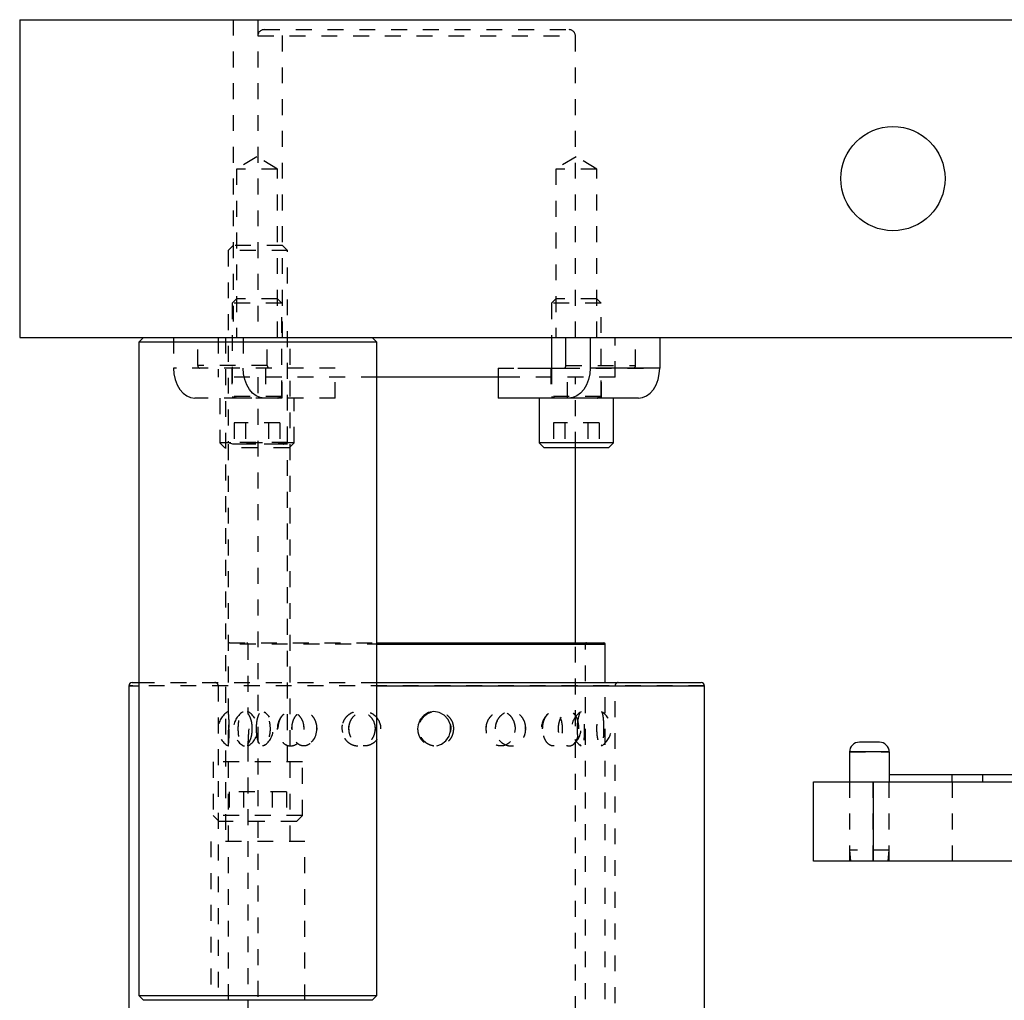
# Model space of a CAD drawing. Header units: inches. Extents: x 1907 to 2452, y -210 to -54.
# Tile 4 of 256: x 1911.13 to 1917.33, y -165.76 to -159.59. Entities that reach past the tile are written whole.
import ezdxf

# ---------------------------------------------------------------- set-up
doc = ezdxf.new("R2010")
doc.units = ezdxf.units.IN
doc.header["$LTSCALE"] = 0.5
doc.header["$MEASUREMENT"] = 0
doc.linetypes.add('HIDDEN', pattern=[0.225, 0.15, -0.075])
doc.layers.add('SID-M-H', color=4, linetype='HIDDEN')
doc.layers.add('SID-M-S', color=105, linetype='Continuous')

msp = doc.modelspace()

# ---------------------------------------------------------------- linework, layer by layer
at = {"layer": 'SID-M-H'}
for p, q in [((1912.47001, -159.59127), (1912.47001, -161.59127)), ((1912.62626, -159.59127), (1912.62626, -161.59127)), ((1912.78251, -161.59127), (1912.78251, -159.59127)), ((1914.62626, -161.59127), (1914.62626, -159.59127)), ((1912.66563, -159.65377), (1914.58689, -159.65377)), ((1912.62626, -159.69314), (1914.6245, -159.69314)), ((1912.62084, -160.45406), (1912.49234, -160.53127)), ((1912.74934, -160.53127), (1912.62084, -160.45406)), ((1914.63168, -160.45406), (1914.50318, -160.53127)), ((1914.76018, -160.53127), (1914.63168, -160.45406)), ((1912.74934, -160.53127), (1912.49234, -160.53127)), ((1912.49234, -160.53127), (1912.49234, -161.59127)), ((1912.74934, -161.59127), (1912.74934, -160.53127)), ((1914.76018, -160.53127), (1914.50318, -160.53127)), ((1914.50318, -160.53127), (1914.50318, -161.59127)), ((1914.76018, -161.59127), (1914.76018, -160.53127)), ((1912.47001, -161.01327), (1912.43876, -161.04452)), ((1912.81376, -161.04452), (1912.43876, -161.04452)), ((1912.43876, -161.04452), (1912.43876, -162.2515)), ((1912.78251, -161.01327), (1912.47001, -161.01327)), ((1912.81376, -161.04452), (1912.78251, -161.01327)), ((1912.81376, -162.2515), (1912.81376, -161.04452)), ((1912.49234, -161.34827), (1912.46459, -161.37602)), ((1912.74934, -161.34827), (1912.49234, -161.34827)), ((1912.77709, -161.37602), (1912.74934, -161.34827)), ((1914.50318, -161.34827), (1914.47543, -161.37602)), ((1914.76018, -161.34827), (1914.50318, -161.34827)), ((1914.78793, -161.37602), (1914.76018, -161.34827)), ((1912.77709, -161.37602), (1912.46459, -161.37602)), ((1912.46459, -161.37602), (1912.46459, -161.96277)), ((1912.77709, -161.96277), (1912.77709, -161.37602)), ((1914.78793, -161.37602), (1914.47543, -161.37602)), ((1914.47543, -161.37602), (1914.47543, -161.59127)), ((1914.78793, -161.96277), (1914.78793, -161.37602)), ((1912.09546, -161.59127), (1912.09546, -161.78427)), ((1912.24749, -161.76677), (1912.24749, -161.59127)), ((1912.37626, -161.59127), (1912.37626, -161.84127)), ((1912.42326, -161.59127), (1912.42326, -164.76327)), ((1912.53386, -161.59127), (1912.53386, -161.78427)), ((1912.68589, -161.76677), (1912.68589, -161.59127)), ((1912.82926, -164.76327), (1912.82926, -161.59127)), ((1914.87626, -161.84127), (1914.87626, -161.59127)), ((1915.00503, -161.76677), (1915.00503, -161.59127)), ((1913.11349, -161.78427), (1912.09546, -161.78427)), ((1912.09546, -161.78427), (1912.09803, -161.82114)), ((1912.68589, -161.76677), (1912.24749, -161.76677)), ((1912.46134, -161.78427), (1912.46134, -161.97327)), ((1912.53643, -161.82114), (1912.53386, -161.78427)), ((1912.67508, -161.78427), (1912.67508, -161.97327)), ((1912.78034, -161.97327), (1912.78034, -161.78427)), ((1913.11349, -161.97327), (1913.11349, -161.78427)), ((1914.13903, -161.78427), (1914.13903, -161.84127)), ((1914.13903, -161.78427), (1914.26333, -161.78427)), ((1914.47218, -161.78427), (1914.47218, -161.97327)), ((1914.47543, -161.78427), (1914.47543, -161.96277)), ((1914.55425, -161.78427), (1915.15706, -161.78427)), ((1914.56663, -161.76677), (1915.00503, -161.76677)), ((1914.57744, -161.97327), (1914.57744, -161.78427)), ((1914.79118, -161.97327), (1914.79118, -161.78427)), ((1912.09803, -161.82114), (1912.10563, -161.85659)), ((1913.37626, -161.84127), (1912.37626, -161.84127)), ((1912.54404, -161.85659), (1912.53643, -161.82114)), ((1912.62626, -161.84127), (1912.62626, -167.83782)), ((1914.87626, -161.84127), (1914.26333, -161.84127)), ((1914.62626, -162.28577), (1914.62626, -161.84127)), ((1912.10563, -161.85659), (1912.11798, -161.88927)), ((1912.11798, -161.88927), (1912.1346, -161.91791)), ((1912.55639, -161.88927), (1912.54404, -161.85659)), ((1912.57301, -161.91791), (1912.55639, -161.88927)), ((1912.1346, -161.91791), (1912.15485, -161.94141)), ((1912.15485, -161.94141), (1912.17796, -161.95888)), ((1912.17796, -161.95888), (1912.20303, -161.96963)), ((1912.20303, -161.96963), (1912.2291, -161.97327)), ((1913.11349, -161.97327), (1912.2291, -161.97327)), ((1912.38646, -161.97327), (1912.38646, -162.25452)), ((1912.77709, -161.96277), (1912.46459, -161.96277)), ((1912.46459, -161.96277), (1912.48814, -161.97134)), ((1912.77709, -161.97287), (1912.46459, -161.97287)), ((1912.46459, -161.97287), (1912.46459, -161.97327)), ((1912.48814, -161.97134), (1912.75173, -161.97134)), ((1912.59326, -161.94141), (1912.57301, -161.91791)), ((1912.61636, -161.95888), (1912.59326, -161.94141)), ((1912.64144, -161.96963), (1912.61636, -161.95888)), ((1912.66751, -161.97327), (1912.64144, -161.96963)), ((1912.75353, -161.97134), (1912.77709, -161.96277)), ((1912.77709, -161.97327), (1912.77709, -161.97287)), ((1912.85521, -162.25452), (1912.85521, -161.97327)), ((1914.78793, -161.96277), (1914.47543, -161.96277)), ((1914.47543, -161.96277), (1914.49898, -161.97134)), ((1914.78793, -161.97287), (1914.47543, -161.97287)), ((1914.47543, -161.97287), (1914.47543, -161.97327)), ((1914.49898, -161.97134), (1914.76257, -161.97134)), ((1914.76438, -161.97134), (1914.78793, -161.96277)), ((1914.78793, -161.97327), (1914.78793, -161.97287)), ((1912.76518, -162.12952), (1912.4765, -162.12952)), ((1912.4765, -162.12952), (1912.4765, -162.28577)), ((1912.54867, -162.12952), (1912.54867, -162.28577)), ((1912.69301, -162.12952), (1912.69301, -162.28577)), ((1912.76518, -162.12952), (1912.76518, -162.28577)), ((1914.77602, -162.12952), (1914.48734, -162.12952)), ((1914.48734, -162.12952), (1914.48734, -162.28577)), ((1914.55951, -162.12952), (1914.55951, -162.28577)), ((1914.70385, -162.12952), (1914.70385, -162.28577)), ((1914.77602, -162.12952), (1914.77602, -162.28577)), ((1912.85521, -162.25452), (1912.38646, -162.25452)), ((1912.38646, -162.25452), (1912.41771, -162.28577)), ((1912.82396, -162.28577), (1912.41771, -162.28577)), ((1912.81376, -162.2515), (1912.43876, -162.2515)), ((1912.43876, -162.2515), (1912.46581, -162.26134)), ((1912.81376, -162.26287), (1912.43876, -162.26287)), ((1912.43876, -162.26287), (1912.43876, -166.26351)), ((1912.46581, -162.26134), (1912.78491, -162.26134)), ((1912.78671, -162.26134), (1912.81376, -162.2515)), ((1912.81376, -164.26327), (1912.81376, -162.26287)), ((1912.82396, -162.28577), (1912.85521, -162.25452)), ((1914.81376, -163.52138), (1912.43876, -163.52138)), ((1912.44663, -163.51351), (1913.37626, -163.51351)), ((1912.56376, -163.52138), (1912.56376, -163.94635)), ((1914.62626, -167.83782), (1914.62626, -163.51351)), ((1914.68876, -168.75564), (1914.68876, -163.52138)), ((1911.87626, -163.76351), (1913.37626, -163.76351)), ((1914.81376, -168.75564), (1914.81376, -163.76351)), ((1915.43876, -163.78351), (1911.81376, -163.78351)), ((1912.37626, -163.78351), (1912.37626, -165.75662)), ((1914.87626, -169.18101), (1914.87626, -163.78351)), ((1912.53352, -163.94925), (1912.53063, -163.95037)), ((1912.66324, -163.94895), (1912.66742, -163.95091)), ((1913.70092, -163.95262), (1913.67136, -163.96995)), ((1913.7344, -163.94592), (1913.70092, -163.95262)), ((1913.76874, -163.95089), (1913.7344, -163.94592)), ((1913.80017, -163.96776), (1913.76874, -163.95089)), ((1914.62021, -163.96385), (1914.61265, -163.95614)), ((1914.7917, -163.94926), (1914.79039, -163.948)), ((1912.7891, -163.96384), (1912.783, -163.9684)), ((1913.64849, -163.99643), (1913.63498, -164.02979)), ((1913.67136, -163.96995), (1913.64849, -163.99643)), ((1913.82457, -163.99512), (1913.80017, -163.96776)), ((1913.83859, -164.02961), (1913.82457, -163.99512)), ((1912.56897, -164.05414), (1912.56887, -164.06046)), ((1912.5909, -164.05971), (1912.59, -164.03057)), ((1912.84142, -164.06034), (1912.84255, -164.0297)), ((1912.91695, -164.05971), (1912.91547, -164.03058)), ((1913.15525, -164.05414), (1913.15883, -164.07683)), ((1913.63498, -164.02979), (1913.63228, -164.05414)), ((1913.83083, -164.10158), (1913.84058, -164.06665)), ((1913.84128, -164.05414), (1913.83719, -164.0788)), ((1913.84058, -164.06665), (1913.83859, -164.02961)), ((1914.06487, -164.06036), (1914.0664, -164.0297)), ((1914.2459, -164.05414), (1914.24251, -164.07877)), ((1914.31284, -164.0597), (1914.31134, -164.03059)), ((1914.63892, -164.06039), (1914.63943, -164.0297)), ((1914.8057, -164.05964), (1914.80549, -164.03062)), ((1912.97043, -164.13113), (1912.96295, -164.13952)), ((1913.78371, -164.1511), (1913.81106, -164.1306)), ((1913.81106, -164.1306), (1913.83083, -164.10158)), ((1912.56376, -164.16096), (1912.56376, -168.30572)), ((1913.75284, -164.16094), (1913.78371, -164.1511)), ((1914.7905, -164.16111), (1914.79491, -164.15471)), ((1916.35264, -164.20051), (1916.60264, -164.20051)), ((1912.90751, -164.26327), (1912.34501, -164.26327)), ((1912.34501, -164.26327), (1912.34501, -164.60077)), ((1912.90751, -164.60077), (1912.90751, -164.26327)), ((1916.35264, -164.38851), (1916.35264, -164.88851)), ((1916.50126, -164.88851), (1916.50126, -164.38851)), ((1916.60264, -164.88851), (1916.60264, -164.38851)), ((1916.99634, -164.34127), (1916.99634, -164.38851)), ((1917.00126, -164.88851), (1917.00126, -164.38851)), ((1917.19319, -164.38851), (1917.19319, -164.34127)), ((1912.80639, -164.45077), (1912.44613, -164.45077)), ((1912.44613, -164.45077), (1912.44613, -164.63827)), ((1912.53619, -164.45077), (1912.53619, -164.63827)), ((1912.71633, -164.45077), (1912.71633, -164.63827)), ((1912.80639, -164.45077), (1912.80639, -164.63827)), ((1912.90751, -164.60077), (1912.34501, -164.60077)), ((1912.34501, -164.60077), (1912.38251, -164.63827)), ((1912.87001, -164.63827), (1912.38251, -164.63827)), ((1912.87001, -164.63827), (1912.90751, -164.60077)), ((1912.92316, -164.76327), (1912.32936, -164.76327)), ((1912.32936, -164.76327), (1912.32936, -165.76327)), ((1912.92316, -165.76327), (1912.92316, -164.76327)), ((1916.60264, -164.81851), (1916.35264, -164.81851)), ((1916.35264, -164.81851), (1916.35876, -164.88851)), ((1916.59651, -164.88851), (1916.60264, -164.81851))]:
    msp.add_line(p, q, dxfattribs=at)
for centre, radius, start, end in [((1912.66563, -159.69314), 0.03937, 90, 180), ((1914.58689, -159.69314), 0.03937, 0, 90), ((1912.26295, -161.76895), 0.01562, 171.950533, 258.578246), ((1912.70136, -161.76895), 0.01562, 171.950533, 258.578246), ((1914.98957, -161.76895), 0.01562, 281.421754, 8.049467), ((1912.48787, -161.97208), 0.000787, 270, 70), ((1912.7538, -161.97208), 0.000787, 110, 270), ((1914.49872, -161.97208), 0.000787, 270, 70), ((1914.76465, -161.97208), 0.000787, 110, 270), ((1912.46554, -162.26208), 0.000787, 270, 70), ((1912.78698, -162.26208), 0.000787, 110, 270), ((1912.44663, -163.52138), 0.00787, 90, 180), ((1912.55589, -163.52138), 0.00787, 0, 90), ((1914.69663, -163.52138), 0.00787, 90, 180), ((1912.35626, -163.78351), 0.02, 0, 90), ((1914.89626, -163.78351), 0.02, 90, 180), ((1912.50126, -164.05414), 0.125, 120.053635, 239.764511), ((1912.59852, -164.05414), 0.125, 123.277051, 236.694401), ((1912.50126, -164.05414), 0.125, 300.399588, 59.868792), ((1912.59852, -164.05414), 0.125, 303.839439, 56.457803), ((1914.5364, -164.05414), 0.125, 129.423048, 230.573964), ((1914.72668, -164.05414), 0.125, 121.15614, 238.955497), ((1914.5364, -164.05414), 0.125, 307.968434, 52.094769), ((1914.72668, -164.05414), 0.125, 301.003485, 58.988023), ((1912.87349, -164.05414), 0.125, 136.624544, 223.083248), ((1912.87349, -164.05414), 0.125, 320.784916, 38.21157)]:
    msp.add_arc(centre, radius, start, end, dxfattribs=at)
for points, knots in [([(1912.43879, -163.94619), (1912.43889, -163.94718), (1912.43909, -163.94924), (1912.44075, -163.96787), (1912.4426, -163.99588), (1912.4438, -164.02653), (1912.44392, -164.04646), (1912.44397, -164.05414)], [0, 0, 0, 0, 0.2107489, 0.4329033, 0.6520691, 0.8659855, 1, 1, 1, 1]), ([(1912.59137, -164.05414), (1912.59078, -164.06609), (1912.58961, -164.08999), (1912.58068, -164.12185), (1912.56797, -164.14647), (1912.55266, -164.1612), (1912.53687, -164.16402), (1912.52254, -164.15408), (1912.51123, -164.13233), (1912.50382, -164.10156), (1912.50053, -164.06583), (1912.50126, -164.02942), (1912.50583, -163.99605), (1912.51412, -163.96885), (1912.5259, -163.95064), (1912.54053, -163.94378), (1912.55658, -163.94957), (1912.57195, -163.9677), (1912.58405, -163.99592), (1912.59049, -164.02653), (1912.59112, -164.04646), (1912.59137, -164.05414)], [0, 0, 0, 0, 0.0520028, 0.1039827, 0.1564753, 0.2102848, 0.2652762, 0.3208623, 0.3762398, 0.4306423, 0.4836601, 0.5355284, 0.5870576, 0.6391963, 0.6925647, 0.7472181, 0.8026932, 0.8582301, 0.9130199, 0.9664974, 1, 1, 1, 1]), ([(1912.5639, -164.16096), (1912.56386, -164.16131), (1912.56375, -164.16252), (1912.56472, -164.15233), (1912.56638, -164.13186), (1912.56811, -164.10209), (1912.5691, -164.06663), (1912.56889, -164.02908), (1912.56751, -163.99404), (1912.56563, -163.96646), (1912.56405, -163.94885), (1912.56388, -163.94715), (1912.5638, -163.94635)], [0, 0, 0, 0, 0.0424407, 0.14491193, 0.24819306, 0.35397526, 0.46280212, 0.5739493, 0.68579464, 0.79640186, 0.9042179, 1, 1, 1, 1]), ([(1912.61764, -164.05414), (1912.61801, -164.06653), (1912.61877, -164.09134), (1912.62485, -164.12429), (1912.63439, -164.1489), (1912.64701, -164.16226), (1912.66134, -164.16337), (1912.67587, -164.15277), (1912.68893, -164.13174), (1912.6988, -164.10212), (1912.70379, -164.06662), (1912.70277, -164.02907), (1912.69566, -163.99409), (1912.68373, -163.96627), (1912.66917, -163.94903), (1912.65431, -163.94393), (1912.64091, -163.95082), (1912.63, -163.96863), (1912.62223, -163.99568), (1912.61822, -164.02577), (1912.61781, -164.04596), (1912.61764, -164.05414)], [0, 0, 0, 0, 0.05545789, 0.11093953, 0.16584033, 0.21920813, 0.27111168, 0.32233985, 0.37397292, 0.42685633, 0.48126186, 0.53682738, 0.59274193, 0.64803751, 0.7019377, 0.75426138, 0.80559376, 0.8569812, 0.90939522, 0.96331536, 1, 1, 1, 1]), ([(1912.91771, -164.05414), (1912.91676, -164.06609), (1912.91484, -164.08999), (1912.90011, -164.12185), (1912.87869, -164.14647), (1912.85207, -164.1612), (1912.8235, -164.16402), (1912.79636, -164.15408), (1912.77391, -164.13233), (1912.75858, -164.10156), (1912.75161, -164.06583), (1912.75317, -164.02942), (1912.76279, -163.99605), (1912.77973, -163.96885), (1912.80284, -163.95064), (1912.83024, -163.94378), (1912.85899, -163.94957), (1912.88546, -163.9677), (1912.90571, -163.99592), (1912.91627, -164.02653), (1912.91731, -164.04646), (1912.91771, -164.05414)], [0, 0, 0, 0, 0.0520028, 0.1039827, 0.1564753, 0.2102848, 0.2652762, 0.3208623, 0.3762398, 0.4306423, 0.4836601, 0.5355284, 0.5870576, 0.6391963, 0.6925647, 0.7472181, 0.8026932, 0.8582301, 0.9130199, 0.9664974, 1, 1, 1, 1]), ([(1912.84071, -164.05414), (1912.84152, -164.06653), (1912.84314, -164.09134), (1912.85596, -164.12429), (1912.87525, -164.1489), (1912.89956, -164.16226), (1912.92586, -164.16337), (1912.95139, -164.15277), (1912.97355, -164.13174), (1912.98986, -164.10212), (1912.99798, -164.06662), (1912.99632, -164.02907), (1912.98472, -163.99409), (1912.96482, -163.96627), (1912.93976, -163.94903), (1912.91312, -163.94393), (1912.88796, -163.95082), (1912.86647, -163.96863), (1912.85048, -163.99568), (1912.84196, -164.02577), (1912.84107, -164.04596), (1912.84071, -164.05414)], [0, 0, 0, 0, 0.0554579, 0.1109395, 0.1658403, 0.2192081, 0.2711117, 0.3223399, 0.3739729, 0.4268563, 0.4812619, 0.5368274, 0.5927419, 0.6480375, 0.7019377, 0.7542614, 0.8055938, 0.8569812, 0.9093952, 0.9633154, 1, 1, 1, 1]), ([(1913.36657, -164.05414), (1913.36541, -164.06609), (1913.36309, -164.08999), (1913.3451, -164.12185), (1913.31867, -164.14647), (1913.28535, -164.1612), (1913.24894, -164.16402), (1913.21367, -164.15408), (1913.18396, -164.13233), (1913.16336, -164.10156), (1913.15392, -164.06583), (1913.15604, -164.02942), (1913.16905, -163.99605), (1913.19171, -163.96885), (1913.22215, -163.95064), (1913.25758, -163.94378), (1913.29407, -163.94957), (1913.32707, -163.9677), (1913.35195, -163.99592), (1913.36481, -164.02653), (1913.36608, -164.04646), (1913.36657, -164.05414)], [0, 0, 0, 0, 0.0520028, 0.1039827, 0.1564753, 0.2102848, 0.2652762, 0.3208623, 0.3762398, 0.4306423, 0.4836601, 0.5355284, 0.5870576, 0.6391963, 0.6925647, 0.7472181, 0.8026932, 0.8582301, 0.9130199, 0.9664974, 1, 1, 1, 1]), ([(1913.19961, -164.05414), (1913.20071, -164.06653), (1913.20292, -164.09134), (1913.22027, -164.12429), (1913.24596, -164.1489), (1913.27777, -164.16226), (1913.31148, -164.16337), (1913.3436, -164.15277), (1913.37103, -164.13174), (1913.39096, -164.10212), (1913.4008, -164.06662), (1913.3988, -164.02907), (1913.3847, -163.99409), (1913.36028, -163.96627), (1913.32905, -163.94903), (1913.29523, -163.94393), (1913.26266, -163.95082), (1913.23431, -163.96863), (1913.21288, -163.99568), (1913.2013, -164.02577), (1913.2001, -164.04596), (1913.19961, -164.05414)], [0, 0, 0, 0, 0.0554579, 0.1109395, 0.1658403, 0.2192081, 0.2711117, 0.3223399, 0.3739729, 0.4268563, 0.4812619, 0.5368274, 0.5927419, 0.6480375, 0.7019377, 0.7542614, 0.8055938, 0.8569812, 0.9093952, 0.9633154, 1, 1, 1, 1]), ([(1913.86033, -164.05414), (1913.85917, -164.06609), (1913.85683, -164.08999), (1913.83871, -164.12185), (1913.81184, -164.14647), (1913.77758, -164.1612), (1913.73962, -164.16402), (1913.70233, -164.15408), (1913.67049, -164.13233), (1913.64819, -164.10156), (1913.6379, -164.06583), (1913.64021, -164.02942), (1913.65436, -163.99605), (1913.67883, -163.96885), (1913.71134, -163.95064), (1913.74868, -163.94378), (1913.78659, -163.94957), (1913.82041, -163.9677), (1913.84563, -163.99592), (1913.85857, -164.02653), (1913.85984, -164.04646), (1913.86033, -164.05414)], [0, 0, 0, 0, 0.0520028, 0.1039827, 0.1564753, 0.2102848, 0.2652762, 0.3208623, 0.3762398, 0.4306423, 0.4836601, 0.5355284, 0.5870576, 0.6391963, 0.6925647, 0.7472181, 0.8026932, 0.8582301, 0.9130199, 0.9664974, 1, 1, 1, 1]), ([(1914.06391, -164.05414), (1914.06501, -164.06653), (1914.06721, -164.09134), (1914.08434, -164.12429), (1914.10919, -164.1489), (1914.13914, -164.16226), (1914.16993, -164.16337), (1914.19838, -164.15277), (1914.22202, -164.13174), (1914.23882, -164.10212), (1914.24701, -164.06662), (1914.24535, -164.02907), (1914.23359, -163.99409), (1914.21284, -163.96627), (1914.18561, -163.94903), (1914.1552, -163.94393), (1914.12502, -163.95082), (1914.09799, -163.96863), (1914.07708, -163.99568), (1914.0656, -164.02577), (1914.0644, -164.04596), (1914.06391, -164.05414)], [0, 0, 0, 0, 0.0554579, 0.1109395, 0.1658403, 0.2192081, 0.2711117, 0.3223399, 0.3739729, 0.4268563, 0.4812619, 0.5368274, 0.5927419, 0.6480375, 0.7019377, 0.7542614, 0.8055938, 0.8569812, 0.9093952, 0.9633154, 1, 1, 1, 1]), ([(1914.31362, -164.05414), (1914.31265, -164.06609), (1914.31071, -164.08999), (1914.29558, -164.12185), (1914.27292, -164.14647), (1914.24364, -164.1612), (1914.2107, -164.16402), (1914.17783, -164.15408), (1914.14938, -164.13233), (1914.12923, -164.10156), (1914.11987, -164.06583), (1914.12197, -164.02942), (1914.13482, -163.99605), (1914.15685, -163.96885), (1914.18582, -163.95064), (1914.21861, -163.94378), (1914.25138, -163.94957), (1914.28018, -163.9677), (1914.30137, -163.99592), (1914.31215, -164.02653), (1914.31321, -164.04646), (1914.31362, -164.05414)], [0, 0, 0, 0, 0.0520028, 0.1039827, 0.1564753, 0.2102848, 0.2652762, 0.3208623, 0.3762398, 0.4306423, 0.4836601, 0.5355284, 0.5870576, 0.6391963, 0.6925647, 0.7472181, 0.8026932, 0.8582301, 0.9130199, 0.9664974, 1, 1, 1, 1]), ([(1914.41987, -164.05414), (1914.42067, -164.06653), (1914.42228, -164.09134), (1914.43471, -164.12429), (1914.45245, -164.1489), (1914.47337, -164.16226), (1914.49431, -164.16337), (1914.51315, -164.15277), (1914.52839, -164.13174), (1914.53899, -164.10212), (1914.54408, -164.06662), (1914.54305, -164.02907), (1914.53571, -163.99409), (1914.52253, -163.96627), (1914.50476, -163.94903), (1914.48437, -163.94393), (1914.46356, -163.95082), (1914.44449, -163.96863), (1914.42946, -163.99568), (1914.4211, -164.02577), (1914.42022, -164.04596), (1914.41987, -164.05414)], [0, 0, 0, 0, 0.0554579, 0.1109395, 0.1658403, 0.2192081, 0.2711117, 0.3223399, 0.3739729, 0.4268563, 0.4812619, 0.5368274, 0.5927419, 0.6480375, 0.7019377, 0.7542614, 0.8055938, 0.8569812, 0.9093952, 0.9633154, 1, 1, 1, 1]), ([(1914.64806, -164.05414), (1914.64745, -164.06609), (1914.64624, -164.08999), (1914.63672, -164.12185), (1914.62218, -164.14647), (1914.60295, -164.1612), (1914.58072, -164.16402), (1914.55796, -164.15408), (1914.53781, -164.13233), (1914.5233, -164.10156), (1914.51649, -164.06583), (1914.51802, -164.02942), (1914.52734, -163.99605), (1914.54314, -163.96885), (1914.56354, -163.95064), (1914.58611, -163.94378), (1914.60809, -163.94957), (1914.62688, -163.9677), (1914.64039, -163.99592), (1914.64714, -164.02653), (1914.6478, -164.04646), (1914.64806, -164.05414)], [0, 0, 0, 0, 0.0520028, 0.1039827, 0.1564753, 0.2102848, 0.2652762, 0.3208623, 0.3762398, 0.4306423, 0.4836601, 0.5355284, 0.5870576, 0.6391963, 0.6925647, 0.7472181, 0.8026932, 0.8582301, 0.9130199, 0.9664974, 1, 1, 1, 1]), ([(1914.6386, -164.05414), (1914.63897, -164.06653), (1914.63971, -164.09134), (1914.64529, -164.12429), (1914.65285, -164.1489), (1914.66112, -164.16226), (1914.6686, -164.16337), (1914.67456, -164.15277), (1914.67878, -164.13174), (1914.68133, -164.10212), (1914.68244, -164.06662), (1914.68222, -164.02907), (1914.68058, -163.99409), (1914.67724, -163.96627), (1914.67202, -163.94903), (1914.66515, -163.94393), (1914.65733, -163.95082), (1914.64951, -163.96863), (1914.64295, -163.99568), (1914.63917, -164.02577), (1914.63876, -164.04596), (1914.6386, -164.05414)], [0, 0, 0, 0, 0.0554579, 0.1109395, 0.1658403, 0.2192081, 0.2711117, 0.3223399, 0.3739729, 0.4268563, 0.4812619, 0.5368274, 0.5927419, 0.6480375, 0.7019377, 0.7542614, 0.8055938, 0.8569812, 0.9093952, 0.9633154, 1, 1, 1, 1]), ([(1914.80581, -164.05414), (1914.80568, -164.06609), (1914.80541, -164.08999), (1914.80314, -164.12185), (1914.79924, -164.14647), (1914.79338, -164.1612), (1914.78571, -164.16402), (1914.77699, -164.15408), (1914.76862, -164.13233), (1914.76226, -164.10156), (1914.75918, -164.06583), (1914.75988, -164.02942), (1914.76406, -163.99605), (1914.77089, -163.96885), (1914.7792, -163.95064), (1914.78765, -163.94378), (1914.79503, -163.94957), (1914.80056, -163.9677), (1914.80405, -163.99592), (1914.80561, -164.02653), (1914.80576, -164.04646), (1914.80581, -164.05414)], [0, 0, 0, 0, 0.0520028, 0.1039827, 0.1564753, 0.2102848, 0.2652762, 0.3208623, 0.3762398, 0.4306423, 0.4836601, 0.5355284, 0.5870576, 0.6391963, 0.6925647, 0.7472181, 0.8026932, 0.8582301, 0.9130199, 0.9664974, 1, 1, 1, 1]), ([(1912.96459, -163.96902), (1912.965, -163.96932), (1912.9676, -163.97117), (1912.96933, -163.97446), (1912.97078, -163.97722)], [0, 0, 0, 0, 0.1607856, 1, 1, 1, 1]), ([(1914.13515, -164.00012), (1914.13043, -164.01027), (1914.1225, -164.02735), (1914.12157, -164.04641), (1914.12119, -164.05414)], [0, 0, 0, 0, 0.59453284, 1, 1, 1, 1]), ([(1912.44397, -164.05414), (1912.44385, -164.06609), (1912.44362, -164.08999), (1912.44204, -164.12185), (1912.44024, -164.14647), (1912.43888, -164.1612), (1912.4386, -164.16402), (1912.43956, -164.15408), (1912.44136, -164.13232), (1912.44312, -164.1016), (1912.44415, -164.06594), (1912.44385, -164.04217), (1912.44371, -164.03053)], [0, 0, 0, 0, 0.0972944, 0.194546, 0.2927568, 0.3934314, 0.4963174, 0.600316, 0.7039243, 0.8057083, 0.9049019, 1, 1, 1, 1]), ([(1913.15782, -164.03058), (1913.15773, -164.03081), (1913.15491, -164.03812), (1913.15509, -164.04626), (1913.15525, -164.05414)], [0, 0, 0, 0, 0.0314944, 1, 1, 1, 1]), ([(1913.20057, -164.06035), (1913.19971, -164.04976), (1913.19875, -164.03783), (1913.20301, -164.02719), (1913.20349, -164.02599)], [0, 0, 0, 0, 0.8873142, 1, 1, 1, 1]), ([(1913.36276, -164.07686), (1913.36401, -164.07304), (1913.36887, -164.05812), (1913.36599, -164.04233), (1913.36384, -164.03058)], [0, 0, 0, 0, 0.2558673, 1, 1, 1, 1]), ([(1913.3968, -164.0297), (1913.39681, -164.02973), (1913.39982, -164.03733), (1913.39964, -164.04575), (1913.39947, -164.05414)], [0, 0, 0, 0, 0.0039911, 1, 1, 1, 1]), ([(1913.63228, -164.05414), (1913.63348, -164.06653), (1913.6359, -164.09131), (1913.65477, -164.12439), (1913.68244, -164.14853), (1913.71142, -164.16144), (1913.72979, -164.16106), (1913.73628, -164.16093)], [0, 0, 0, 0, 0.2233138, 0.4467233, 0.6677939, 0.8826915, 1, 1, 1, 1]), ([(1913.8386, -164.0297), (1913.83861, -164.02973), (1913.84163, -164.03733), (1913.84145, -164.04575), (1913.84128, -164.05414)], [0, 0, 0, 0, 0.003979, 1, 1, 1, 1]), ([(1914.24368, -164.0297), (1914.24369, -164.02973), (1914.24621, -164.03733), (1914.24605, -164.04575), (1914.2459, -164.05414)], [0, 0, 0, 0, 0.0039645, 1, 1, 1, 1]), ([(1912.78293, -164.13894), (1912.78435, -164.14092), (1912.7901, -164.14895), (1912.79824, -164.15225), (1912.80437, -164.15474)], [0, 0, 0, 0, 0.2469247, 1, 1, 1, 1]), ([(1914.29951, -164.10938), (1914.30163, -164.10654), (1914.30486, -164.10221), (1914.30589, -164.09659), (1914.30625, -164.09464)], [0, 0, 0, 0, 0.6536457, 1, 1, 1, 1]), ([(1914.61241, -164.15284), (1914.61296, -164.1526), (1914.61859, -164.15013), (1914.6227, -164.14297), (1914.62641, -164.13651)], [0, 0, 0, 0, 0.0978025, 1, 1, 1, 1]), ([(1912.52685, -164.15473), (1912.52809, -164.15637), (1912.53237, -164.16199), (1912.53773, -164.16148), (1912.54153, -164.16113)], [0, 0, 0, 0, 0.29088356, 1, 1, 1, 1]), ([(1912.66751, -164.15728), (1912.66638, -164.15843), (1912.66247, -164.1624), (1912.65854, -164.16156), (1912.65574, -164.16096)], [0, 0, 0, 0, 0.2880051, 1, 1, 1, 1]), ([(1914.66273, -164.16137), (1914.66266, -164.16138), (1914.6613, -164.16165), (1914.65975, -164.15862), (1914.65829, -164.15575)], [0, 0, 0, 0, 0.056276, 1, 1, 1, 1])]:
    msp.add_open_spline(points, degree=3, knots=knots, dxfattribs=at)
at = {"layer": 'SID-M-S'}
for p, q in [((1911.12626, -159.59127), (1911.12626, -161.59127)), ((1911.12626, -159.59127), (1944.12626, -159.59127)), ((1911.12626, -161.59127), (1944.12626, -161.59127)), ((1911.90626, -161.59127), (1911.87626, -161.62127)), ((1913.37626, -161.62127), (1913.34626, -161.59127)), ((1914.47543, -161.59127), (1914.47543, -161.78427)), ((1914.56663, -161.76677), (1914.56663, -161.59127)), ((1914.71865, -161.59127), (1914.71865, -161.78427)), ((1915.15706, -161.59127), (1915.15706, -161.78427)), ((1911.87626, -161.62127), (1911.87626, -165.73327)), ((1913.37626, -161.62127), (1911.87626, -161.62127)), ((1913.37626, -165.73327), (1913.37626, -161.62127)), ((1914.26333, -161.78427), (1914.55425, -161.78427)), ((1914.71865, -161.78427), (1914.71609, -161.82114)), ((1915.15706, -161.78427), (1914.71865, -161.78427)), ((1915.15449, -161.82114), (1915.15706, -161.78427)), ((1914.26333, -161.84127), (1913.37626, -161.84127)), ((1914.13903, -161.84127), (1914.13903, -161.97327)), ((1914.71609, -161.82114), (1914.70848, -161.85659)), ((1915.14689, -161.85659), (1915.15449, -161.82114)), ((1914.69613, -161.88927), (1914.67951, -161.91791)), ((1914.70848, -161.85659), (1914.69613, -161.88927)), ((1915.11792, -161.91791), (1915.13454, -161.88927)), ((1915.13454, -161.88927), (1915.14689, -161.85659)), ((1915.02342, -161.97327), (1914.13903, -161.97327)), ((1914.39731, -161.97327), (1914.39731, -162.25452)), ((1914.61108, -161.96963), (1914.58501, -161.97327)), ((1914.63615, -161.95888), (1914.61108, -161.96963)), ((1914.65926, -161.94141), (1914.63615, -161.95888)), ((1914.67951, -161.91791), (1914.65926, -161.94141)), ((1914.86606, -162.25452), (1914.86606, -161.97327)), ((1915.02342, -161.97327), (1915.04949, -161.96963)), ((1915.04949, -161.96963), (1915.07456, -161.95888)), ((1915.07456, -161.95888), (1915.09767, -161.94141)), ((1915.09767, -161.94141), (1915.11792, -161.91791)), ((1914.39731, -162.25452), (1914.42856, -162.28577)), ((1914.86606, -162.25452), (1914.39731, -162.25452)), ((1914.83481, -162.28577), (1914.42856, -162.28577)), ((1914.62626, -163.51351), (1914.62626, -162.28577)), ((1914.83481, -162.28577), (1914.86606, -162.25452)), ((1913.37626, -163.51351), (1914.80589, -163.51351)), ((1913.37626, -163.52138), (1914.81376, -163.52138)), ((1914.81376, -163.76351), (1914.81376, -163.52138)), ((1911.83376, -163.76351), (1911.87626, -163.76351)), ((1913.37626, -163.76351), (1915.41876, -163.76351)), ((1911.81376, -163.78351), (1911.81376, -166.69001)), ((1911.81376, -163.78351), (1911.87626, -163.78351)), ((1913.37626, -163.78351), (1915.43876, -163.78351)), ((1915.43876, -166.69001), (1915.43876, -163.78351)), ((1916.54064, -164.13851), (1916.41464, -164.13851)), ((1916.35264, -164.20051), (1916.35264, -164.38851)), ((1916.60264, -164.20051), (1916.35264, -164.20051)), ((1916.60264, -164.20051), (1916.60264, -164.38851)), ((1916.12626, -164.88851), (1916.12626, -164.38851)), ((1916.12626, -164.38851), (1939.12626, -164.38851)), ((1916.50126, -164.38851), (1916.50126, -164.88851)), ((1916.60264, -164.34127), (1918.00126, -164.34127)), ((1916.99634, -164.34127), (1916.99634, -164.38851)), ((1939.12626, -164.88851), (1916.12626, -164.88851)), ((1911.87626, -165.73327), (1911.90626, -165.76327)), ((1911.87626, -165.73327), (1913.37626, -165.73327)), ((1913.34626, -165.76327), (1913.37626, -165.73327)), ((1913.34626, -165.76327), (1911.90626, -165.76327))]:
    msp.add_line(p, q, dxfattribs=at)
msp.add_circle((1916.62626, -160.59127), 0.3281, dxfattribs=at)
for centre, radius, start, end in [((1914.55116, -161.76895), 0.01562, 281.421754, 8.049467), ((1914.80589, -163.52138), 0.00787, 0, 90), ((1911.83376, -163.78351), 0.02, 90, 180), ((1915.41876, -163.78351), 0.02, 0, 90), ((1916.41464, -164.20051), 0.062, 90, 180), ((1916.54064, -164.20051), 0.062, 0, 90)]:
    msp.add_arc(centre, radius, start, end, dxfattribs=at)

doc.saveas('drawing.dxf')
